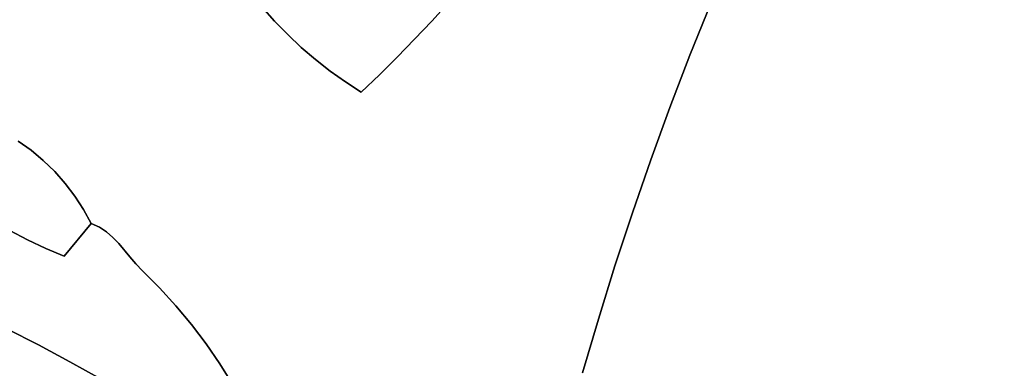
# Model space of a CAD drawing. Header units: inches. Extents: x 37.2 to 70.6, y 17.4 to 61.6.
# Tile 68 of 78: x 47.3 to 51.2, y 46.8 to 48.2. Entities that reach past the tile are written whole.
import ezdxf

# ---------------------------------------------------------------- set-up
doc = ezdxf.new("R2010")
doc.units = ezdxf.units.IN
doc.layers.add('SURFACES_FOR_SKETCHUP', color=7, linetype='Continuous')

msp = doc.modelspace()

# ---------------------------------------------------------------- linework, layer by layer
at = {"layer": 'SURFACES_FOR_SKETCHUP'}
for points, invisible_edges in [([(46.7022, 48.1717), (46.8457, 48.0668), (47.5187, 48.8432)], 10), ([(46.8457, 48.0668), (46.9851, 47.9563), (47.5187, 48.8432)], 10), ([(46.9851, 47.9563), (47.1201, 47.8404), (47.5187, 48.8432)], 10), ([(47.1201, 47.8404), (47.3047, 47.6863), (47.5187, 48.8432)], 11), ([(48.2225, 48.2734), (47.5187, 48.8432), (47.3047, 47.6863)], 10), ([(50.1278, 48.4342), (51.8142, 48.0097), (50.2167, 48.6365)], 3), ([(51.8569, 48.2069), (50.2167, 48.6365), (51.8142, 48.0097)], 3), ([(49.1347, 48.3842), (49.9596, 48.0256), (49.1966, 48.4614)], 3), ([(50.042, 48.2306), (49.1966, 48.4614), (49.9596, 48.0256)], 3), ([(50.042, 48.2306), (51.8142, 48.0097), (50.1278, 48.4342)], 3), ([(49.0713, 48.3082), (49.8805, 47.8193), (49.1347, 48.3842)], 3), ([(49.9596, 48.0256), (49.1347, 48.3842), (49.8805, 47.8193)], 3), ([(49.0713, 48.3082), (48.2225, 48.2734), (48.94, 48.1601)], 3), ([(48.94, 48.1601), (49.8805, 47.8193), (49.0713, 48.3082)], 3), ([(47.3047, 47.6863), (47.3559, 47.6496), (48.2225, 48.2734)], 10), ([(47.3559, 47.6496), (47.4041, 47.6092), (48.2225, 48.2734)], 10), ([(47.4041, 47.6092), (47.449, 47.5655), (48.2225, 48.2734)], 10), ([(48.2691, 48.2158), (48.2225, 48.2734), (47.449, 47.5655)], 10), ([(48.2691, 48.2158), (48.94, 48.1601), (48.2225, 48.2734)], 3), ([(47.449, 47.5655), (47.4906, 47.5186), (48.2691, 48.2158)], 10), ([(48.3183, 48.1604), (48.2691, 48.2158), (47.4906, 47.5186)], 10), ([(48.3183, 48.1604), (48.94, 48.1601), (48.2691, 48.2158)], 3), ([(49.9596, 48.0256), (51.8142, 48.0097), (50.042, 48.2306)], 3), ([(47.4906, 47.5186), (47.5287, 47.4686), (48.3183, 48.1604)], 10), ([(48.3698, 48.1074), (48.3183, 48.1604), (47.5287, 47.4686)], 10), ([(48.3698, 48.1074), (48.94, 48.1601), (48.3183, 48.1604)], 3), ([(48.4237, 48.0567), (48.94, 48.1601), (48.3698, 48.1074)], 3), ([(48.94, 48.1601), (48.4237, 48.0567), (48.8031, 48.0172)], 3), ([(48.8031, 48.0172), (49.8048, 47.6117), (48.94, 48.1601)], 3), ([(49.8805, 47.8193), (48.94, 48.1601), (49.8048, 47.6117)], 3), ([(47.5287, 47.4686), (47.6542, 47.3267), (48.3698, 48.1074)], 11), ([(47.6542, 47.3267), (47.6792, 47.3051), (48.3698, 48.1074)], 10), ([(48.4237, 48.0567), (48.3698, 48.1074), (47.6792, 47.3051)], 10), ([(47.6792, 47.3051), (47.7023, 47.2812), (48.4237, 48.0567)], 10), ([(48.4798, 48.0086), (48.4237, 48.0567), (47.7023, 47.2812)], 10), ([(48.4798, 48.0086), (48.8031, 48.0172), (48.4237, 48.0567)], 3), ([(48.538, 47.963), (48.8031, 48.0172), (48.4798, 48.0086)], 3), ([(48.8031, 48.0172), (48.538, 47.963), (48.7325, 47.9478)], 3), ([(48.7325, 47.9478), (49.7324, 47.4029), (48.8031, 48.0172)], 3), ([(49.8048, 47.6117), (48.8031, 48.0172), (49.7324, 47.4029)], 3), ([(49.8805, 47.8193), (51.1079, 46.5724), (49.9596, 48.0256)], 3), ([(51.8142, 48.0097), (49.9596, 48.0256), (51.1079, 46.5724)], 11), ([(47.7023, 47.2812), (47.7466, 47.2284), (48.4798, 48.0086)], 10), ([(47.7466, 47.2284), (47.77, 47.2008), (48.4798, 48.0086)], 10), ([(48.538, 47.963), (48.4798, 48.0086), (47.77, 47.2008)], 10), ([(51.2194, 46.5991), (51.8142, 48.0097), (51.1079, 46.5724)], 3), ([(47.77, 47.2008), (47.7958, 47.1731), (48.538, 47.963)], 10), ([(47.7958, 47.1731), (47.8636, 47.1051), (48.538, 47.963)], 10), ([(48.5983, 47.92), (48.538, 47.963), (47.8636, 47.1051)], 10), ([(48.5983, 47.92), (48.7325, 47.9478), (48.538, 47.963)], 3), ([(48.6606, 47.8798), (48.7325, 47.9478), (48.5983, 47.92)], 2), ([(48.7325, 47.9478), (48.6606, 47.8798), (49.6633, 47.1929)], 10), ([(49.7324, 47.4029), (48.7325, 47.9478), (49.6633, 47.1929)], 3), ([(47.8636, 47.1051), (47.9281, 47.0342), (48.5983, 47.92)], 10), ([(48.6606, 47.8798), (48.5983, 47.92), (47.9281, 47.0342)], 10), ([(48.6606, 47.8798), (47.9281, 47.0342), (47.9894, 46.9606)], 9), ([(48.6606, 47.8798), (47.9894, 46.9606), (48.0472, 46.8843)], 9), ([(48.6606, 47.8798), (48.0472, 46.8843), (48.1016, 46.8055)], 9), ([(48.6606, 47.8798), (48.1016, 46.8055), (48.1523, 46.7243)], 9), ([(48.6606, 47.8798), (48.1523, 46.7243), (49.5977, 46.9817)], 11), ([(49.5977, 46.9817), (49.6633, 47.1929), (48.6606, 47.8798)], 10), ([(49.8048, 47.6117), (50.997, 46.5435), (49.8805, 47.8193)], 3), ([(51.1079, 46.5724), (49.8805, 47.8193), (50.997, 46.5435)], 3), ([(47.3047, 47.6863), (47.1354, 47.4134), (47.3559, 47.6496)], 3), ([(47.2026, 47.3714), (47.3559, 47.6496), (47.1354, 47.4134)], 3), ([(47.4041, 47.6092), (47.3559, 47.6496), (47.2026, 47.3714)], 10), ([(47.2026, 47.3714), (47.2715, 47.332), (47.4041, 47.6092)], 10), ([(47.449, 47.5655), (47.4041, 47.6092), (47.2715, 47.332)], 10), ([(49.8048, 47.6117), (49.7324, 47.4029), (50.8723, 46.4988)], 10), ([(50.997, 46.5435), (49.8048, 47.6117), (50.8723, 46.4988)], 3), ([(47.449, 47.5655), (47.2715, 47.332), (47.4906, 47.5186)], 3), ([(47.3418, 47.2954), (47.4906, 47.5186), (47.2715, 47.332)], 3), ([(47.4906, 47.5186), (47.3418, 47.2954), (47.5287, 47.4686)], 3), ([(47.3418, 47.2954), (47.4136, 47.2615), (47.5287, 47.4686)], 10), ([(47.563, 47.4158), (47.5287, 47.4686), (47.4136, 47.2615)], 10), ([(47.563, 47.4158), (47.6542, 47.3267), (47.5287, 47.4686)], 3), ([(47.5934, 47.3603), (47.563, 47.4158), (47.4136, 47.2615)], 10), ([(47.563, 47.4158), (47.5934, 47.3603), (47.6259, 47.3453)], 8), ([(47.563, 47.4158), (47.6259, 47.3453), (47.6542, 47.3267)], 9), ([(49.6633, 47.1929), (50.6175, 46.4015), (49.7324, 47.4029)], 3), ([(50.7457, 46.4504), (49.7324, 47.4029), (50.6175, 46.4015)], 3), ([(50.7457, 46.4504), (50.8723, 46.4988), (49.7324, 47.4029)], 10), ([(47.4136, 47.2615), (47.4868, 47.2304), (47.5934, 47.3603)], 8), ([(47.5934, 47.3603), (47.4868, 47.2304), (47.6259, 47.3453)], 2), ([(47.2715, 47.332), (47.1338, 47.0061), (47.3418, 47.2954)], 3), ([(47.6542, 47.3267), (47.6259, 47.3453), (47.4868, 47.2304)], 10), ([(47.6542, 47.3267), (47.4868, 47.2304), (47.6792, 47.3051)], 3), ([(47.2601, 46.944), (47.3418, 47.2954), (47.1338, 47.0061)], 3), ([(47.3418, 47.2954), (47.2601, 46.944), (47.4136, 47.2615)], 3), ([(47.7023, 47.2812), (47.6792, 47.3051), (47.4868, 47.2304)], 10), ([(47.7466, 47.2284), (47.7023, 47.2812), (47.4868, 47.2304)], 10), ([(47.4136, 47.2615), (47.2601, 46.944), (47.4868, 47.2304)], 3), ([(47.3853, 46.8798), (47.4868, 47.2304), (47.2601, 46.944)], 3), ([(47.5094, 46.8135), (47.4868, 47.2304), (47.3853, 46.8798)], 3), ([(47.77, 47.2008), (47.7466, 47.2284), (47.4868, 47.2304)], 10), ([(47.4868, 47.2304), (47.5094, 46.8135), (47.77, 47.2008)], 11), ([(47.7958, 47.1731), (47.77, 47.2008), (47.5094, 46.8135)], 10), ([(47.8636, 47.1051), (47.7958, 47.1731), (47.5094, 46.8135)], 10), ([(49.5977, 46.9817), (50.3571, 46.3147), (49.6633, 47.1929)], 3), ([(50.4226, 46.334), (49.6633, 47.1929), (50.3571, 46.3147)], 3), ([(50.6175, 46.4015), (49.6633, 47.1929), (50.4878, 46.3552)], 3), ([(50.4878, 46.3552), (49.6633, 47.1929), (50.4226, 46.334)], 3), ([(47.5094, 46.8135), (47.6324, 46.7452), (47.8636, 47.1051)], 10), ([(47.9281, 47.0342), (47.8636, 47.1051), (47.6324, 46.7452)], 10), ([(47.6628, 45.5434), (47.1338, 47.0061), (46.1649, 45.1462)], 11), ([(47.1338, 47.0061), (47.6628, 45.5434), (47.2601, 46.944)], 3), ([(47.7543, 46.6748), (47.9281, 47.0342), (47.6324, 46.7452)], 3), ([(47.9281, 47.0342), (47.7543, 46.6748), (47.9894, 46.9606)], 3), ([(49.5977, 46.9817), (48.1523, 46.7243), (49.5354, 46.7694)], 3), ([(49.5354, 46.7694), (49.8253, 46.3081), (49.5977, 46.9817)], 3), ([(50.2914, 46.2976), (49.5977, 46.9817), (50.2255, 46.2832)], 3), ([(50.1595, 46.2719), (50.2255, 46.2832), (49.5977, 46.9817)], 10), ([(50.3571, 46.3147), (49.5977, 46.9817), (50.2914, 46.2976)], 3), ([(50.1595, 46.2719), (49.5977, 46.9817), (50.0935, 46.264)], 3), ([(50.0935, 46.264), (49.5977, 46.9817), (49.8253, 46.3081)], 11), ([(47.2601, 46.944), (47.7757, 45.783), (47.3853, 46.8798)], 3), ([(47.7757, 45.783), (47.2601, 46.944), (47.6628, 45.5434)], 3), ([(47.9894, 46.9606), (47.7543, 46.6748), (48.0472, 46.8843)], 3), ([(47.3853, 46.8798), (47.7757, 45.783), (47.5094, 46.8135)], 3), ([(47.875, 46.6023), (48.0472, 46.8843), (47.7543, 46.6748)], 3), ([(48.0472, 46.8843), (47.875, 46.6023), (48.1016, 46.8055)], 3), ([(47.5094, 46.8135), (47.7757, 45.783), (47.6324, 46.7452)], 3), ([(48.1016, 46.8055), (47.875, 46.6023), (48.1523, 46.7243)], 3)]:
    msp.add_3dface(points, dxfattribs=dict(at, invisible_edges=invisible_edges))

doc.saveas('drawing.dxf')
